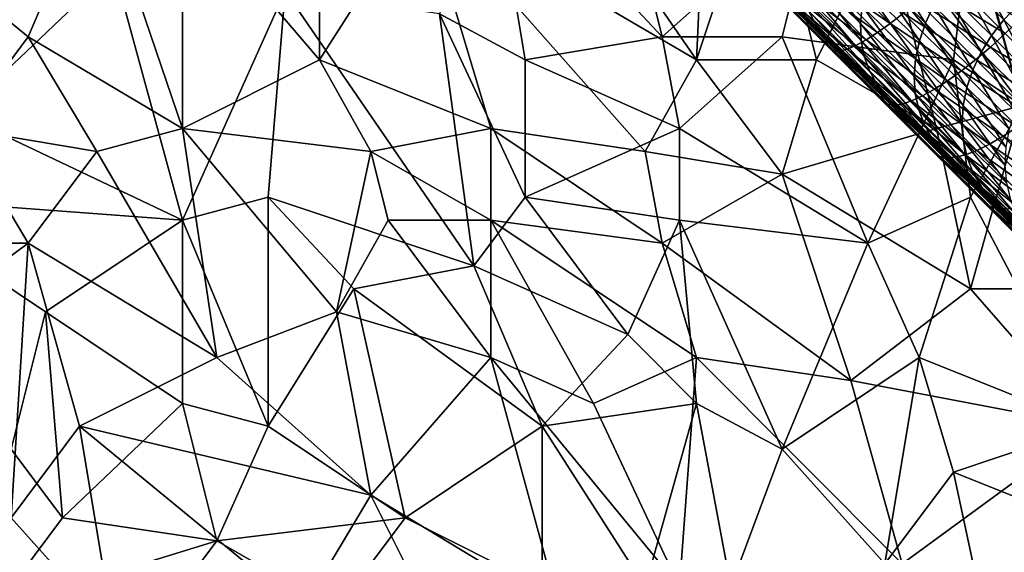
# Model space of a CAD drawing. Extents: x -0.3 to 0.3, y -0.266 to 0.266.
# Tile 218 of 256: x 0.044 to 0.12, y -0.196 to -0.155. Entities that reach past the tile are written whole.
import ezdxf

# ---------------------------------------------------------------- set-up
doc = ezdxf.new("R2010")
doc.units = 0

msp = doc.modelspace()

# ---------------------------------------------------------------- linework, layer by layer
for points in [[(0.09051, -0.084552, 0.651207), (0.126496, -0.120455, 0.707415), (0.181324, -0.175246, 0.661847)], [(0.099163, -0.093314, 0.641935), (0.09051, -0.084552, 0.651207), (0.181324, -0.175246, 0.661847)], [(0.10117, -0.095342, 0.639939), (0.099163, -0.093314, 0.641935), (0.181324, -0.175246, 0.661847)], [(0.103137, -0.097329, 0.637953), (0.10117, -0.095342, 0.639939), (0.181324, -0.175246, 0.661847)], [(0.105063, -0.099277, 0.635977), (0.103137, -0.097329, 0.637953), (0.181324, -0.175246, 0.661847)], [(0.106947, -0.101182, 0.634012), (0.105063, -0.099277, 0.635977), (0.181324, -0.175246, 0.661847)], [(0.108791, -0.103046, 0.63206), (0.106947, -0.101182, 0.634012), (0.181324, -0.175246, 0.661847)], [(0.110597, -0.104872, 0.630117), (0.108791, -0.103046, 0.63206), (0.181324, -0.175246, 0.661847)], [(0.112365, -0.10666, 0.628184), (0.110597, -0.104872, 0.630117), (0.181324, -0.175246, 0.661847)], [(0.114196, -0.108513, 0.626145), (0.112365, -0.10666, 0.628184), (0.181324, -0.175246, 0.661847)], [(0.122967, -0.117392, 0.615906), (0.114196, -0.108513, 0.626145), (0.181324, -0.175246, 0.661847)], [(0.110952, -0.161254, 0.7044), (0.093834, -0.144133, 0.707851), (0.061477, -0.111783, 0.659767)], [(0.13904, -0.189364, 0.684081), (0.110952, -0.161254, 0.7044), (0.061477, -0.111783, 0.659767)], [(0.175262, -0.224776, 0.584312), (0.13904, -0.189364, 0.684081), (0.061477, -0.111783, 0.659767)], [(0.175262, -0.224776, 0.584312), (0.061477, -0.111783, 0.659767), (0.073212, -0.1233, 0.639939)], [(0.175262, -0.224776, 0.584312), (0.073212, -0.1233, 0.639939), (0.0752, -0.125267, 0.637953)], [(0.175262, -0.224776, 0.584312), (0.0752, -0.125267, 0.637953), (0.077147, -0.127193, 0.635977)], [(0.175262, -0.224776, 0.584312), (0.077147, -0.127193, 0.635977), (0.079052, -0.129077, 0.634012)], [(0.175262, -0.224776, 0.584312), (0.079052, -0.129077, 0.634012), (0.080917, -0.130921, 0.63206)], [(0.096507, -0.157994, 0.712013), (0.08065, -0.134997, 0.711945), (0.097828, -0.12969, 0.711945)], [(0.096507, -0.157994, 0.712013), (0.097828, -0.12969, 0.711945), (0.101792, -0.142073, 0.711982)], [(0.175262, -0.224776, 0.584312), (0.080917, -0.130921, 0.63206), (0.082743, -0.132727, 0.630117)], [(0.175262, -0.224776, 0.584312), (0.082743, -0.132727, 0.630117), (0.08453, -0.134494, 0.628184)], [(0.075364, -0.145611, 0.711971), (0.08065, -0.134997, 0.711945), (0.096507, -0.157994, 0.712013)], [(0.175262, -0.224776, 0.584312), (0.08453, -0.134494, 0.628184), (0.086383, -0.136326, 0.626145)], [(0.175262, -0.224776, 0.584312), (0.086383, -0.136326, 0.626145), (0.095262, -0.145097, 0.615906)], [(0.067436, -0.157994, 0.711997), (0.056864, -0.145611, 0.711962), (0.067436, -0.136766, 0.711934)], [(0.067436, -0.157994, 0.711997), (0.067436, -0.136766, 0.711934), (0.075364, -0.145611, 0.711971)], [(0.093864, -0.156225, 0.77129), (0.0899, -0.140304, 0.770617), (0.08065, -0.142073, 0.770273)], [(0.093864, -0.156225, 0.77129), (0.105756, -0.145611, 0.771607), (0.0899, -0.140304, 0.770617)], [(0.044972, -0.156225, 0.711998), (0.027793, -0.142073, 0.711973), (0.050257, -0.143842, 0.71196)], [(0.039686, -0.163301, 0.712018), (0.027793, -0.142073, 0.711973), (0.044972, -0.156225, 0.711998)], [(0.076685, -0.154456, 0.770523), (0.083293, -0.157994, 0.770894), (0.08065, -0.142073, 0.770273)], [(0.083293, -0.157994, 0.770894), (0.093864, -0.156225, 0.77129), (0.08065, -0.142073, 0.770273)], [(0.096507, -0.157994, 0.712013), (0.101792, -0.142073, 0.711982), (0.105756, -0.157994, 0.71201)], [(0.105756, -0.157994, 0.71201), (0.101792, -0.142073, 0.711982), (0.111042, -0.14738, 0.711975)], [(0.111042, -0.14738, 0.711975), (0.116328, -0.142073, 0.711944), (0.121613, -0.161532, 0.711951)], [(0.121613, -0.161532, 0.711951), (0.116328, -0.142073, 0.711944), (0.12822, -0.14738, 0.711912)], [(0.044972, -0.156225, 0.711998), (0.050257, -0.143842, 0.71196), (0.056864, -0.163301, 0.712003)], [(0.056864, -0.145611, 0.711962), (0.056864, -0.163301, 0.712003), (0.050257, -0.143842, 0.71196)], [(0.110952, -0.161254, 0.7044), (0.102674, -0.152974, 0.706692), (0.093834, -0.144133, 0.707851)], [(0.067436, -0.157994, 0.711997), (0.056864, -0.163301, 0.712003), (0.056864, -0.145611, 0.711962)], [(0.08065, -0.163301, 0.71201), (0.067436, -0.157994, 0.711997), (0.075364, -0.145611, 0.711971)], [(0.092542, -0.16507, 0.712007), (0.075364, -0.145611, 0.711971), (0.096507, -0.157994, 0.712013)], [(0.08065, -0.163301, 0.71201), (0.075364, -0.145611, 0.711971), (0.092542, -0.16507, 0.712007)], [(0.103114, -0.156225, 0.771764), (0.105756, -0.145611, 0.771607), (0.093864, -0.156225, 0.77129)], [(0.175262, -0.224776, 0.584312), (0.095262, -0.145097, 0.615906), (0.101112, -0.15087, 0.608537)], [(0.103114, -0.156225, 0.771764), (0.116328, -0.157994, 0.772557), (0.105756, -0.145611, 0.771607)], [(0.105756, -0.145611, 0.771607), (0.116328, -0.157994, 0.772557), (0.117649, -0.14738, 0.772308)], [(0.039686, -0.162211, 0.769797), (0.051579, -0.150918, 0.769742), (0.037043, -0.14738, 0.769288)], [(0.105756, -0.157994, 0.71201), (0.111042, -0.14738, 0.711975), (0.115006, -0.163301, 0.711978)], [(0.115006, -0.163301, 0.711978), (0.111042, -0.14738, 0.711975), (0.121613, -0.161532, 0.711951)], [(0.121613, -0.161532, 0.77299), (0.117649, -0.14738, 0.772308), (0.116328, -0.157994, 0.772557)], [(0.121613, -0.161532, 0.77299), (0.122935, -0.14738, 0.772635), (0.117649, -0.14738, 0.772308)], [(0.105689, -0.155215, 0.600278), (0.100438, -0.15004, 0.607389), (0.099921, -0.149078, 0.606261)], [(0.105689, -0.155215, 0.600278), (0.099921, -0.149078, 0.606261), (0.105142, -0.154225, 0.599189)], [(0.109153, -0.155209, 0.589456), (0.104524, -0.150651, 0.59622), (0.10467, -0.149326, 0.595385)], [(0.109153, -0.155209, 0.589456), (0.10467, -0.149326, 0.595385), (0.109277, -0.153862, 0.588655)], [(0.106393, -0.156075, 0.601386), (0.101112, -0.15087, 0.608537), (0.100438, -0.15004, 0.607389)], [(0.106393, -0.156075, 0.601386), (0.100438, -0.15004, 0.607389), (0.105689, -0.155215, 0.600278)], [(0.114165, -0.155164, 0.580903), (0.110052, -0.15111, 0.58736), (0.11069, -0.149752, 0.586888)], [(0.114165, -0.155164, 0.580903), (0.11069, -0.149752, 0.586888), (0.114797, -0.153805, 0.580457)], [(0.120212, -0.154913, 0.573772), (0.116519, -0.15125, 0.579939), (0.117579, -0.150098, 0.579876)], [(0.120212, -0.154913, 0.573772), (0.117579, -0.150098, 0.579876), (0.121294, -0.153793, 0.573725)], [(0.056864, -0.170377, 0.770501), (0.051579, -0.150918, 0.769742), (0.039686, -0.162211, 0.769797)], [(0.056864, -0.170377, 0.770501), (0.064793, -0.152687, 0.770085), (0.051579, -0.150918, 0.769742)], [(0.175262, -0.224776, 0.584312), (0.101112, -0.15087, 0.608537), (0.106393, -0.156075, 0.601386)], [(0.109209, -0.156506, 0.590342), (0.104554, -0.151923, 0.597143), (0.104524, -0.150651, 0.59622)], [(0.109209, -0.156506, 0.590342), (0.104524, -0.150651, 0.59622), (0.109153, -0.155209, 0.589456)], [(0.105967, -0.151376, 0.715095), (0.111449, -0.155199, 0.715032), (0.1069, -0.15065, 0.716119)], [(0.1069, -0.15065, 0.716119), (0.111449, -0.155199, 0.715032), (0.112486, -0.154398, 0.715889)], [(0.1137, -0.156547, 0.581465), (0.109578, -0.152487, 0.587952), (0.110052, -0.15111, 0.58736)], [(0.1137, -0.156547, 0.581465), (0.110052, -0.15111, 0.58736), (0.114165, -0.155164, 0.580903)], [(0.105123, -0.151985, 0.713926), (0.110479, -0.155888, 0.714016), (0.105967, -0.151376, 0.715095)], [(0.105967, -0.151376, 0.715095), (0.110479, -0.155888, 0.714016), (0.111449, -0.155199, 0.715032)], [(0.114689, -0.15252, 0.717065), (0.120324, -0.155981, 0.715942), (0.115818, -0.151474, 0.717366)], [(0.119261, -0.156127, 0.573946), (0.115586, -0.152493, 0.580133), (0.116519, -0.15125, 0.579939)], [(0.115818, -0.151474, 0.717366), (0.120324, -0.155981, 0.715942), (0.121449, -0.154891, 0.716042)], [(0.119261, -0.156127, 0.573946), (0.116519, -0.15125, 0.579939), (0.120212, -0.154913, 0.573772)], [(0.103757, -0.152809, 0.71124), (0.108805, -0.156888, 0.711577), (0.104382, -0.152465, 0.712634)], [(0.104382, -0.152465, 0.712634), (0.109592, -0.156454, 0.712858), (0.105123, -0.151985, 0.713926)], [(0.104382, -0.152465, 0.712634), (0.108805, -0.156888, 0.711577), (0.109592, -0.156454, 0.712858)], [(0.109443, -0.157731, 0.591298), (0.104761, -0.153121, 0.598138), (0.104554, -0.151923, 0.597143)], [(0.109443, -0.157731, 0.591298), (0.104554, -0.151923, 0.597143), (0.109209, -0.156506, 0.590342)], [(0.105123, -0.151985, 0.713926), (0.109592, -0.156454, 0.712858), (0.110479, -0.155888, 0.714016)], [(0.113411, -0.15793, 0.582133), (0.109277, -0.153862, 0.588655), (0.109578, -0.152487, 0.587952)], [(0.113411, -0.15793, 0.582133), (0.109578, -0.152487, 0.587952), (0.1137, -0.156547, 0.581465)], [(0.113572, -0.1535, 0.71657), (0.119184, -0.157015, 0.715645), (0.114689, -0.15252, 0.717065)], [(0.114689, -0.15252, 0.717065), (0.119184, -0.157015, 0.715645), (0.120324, -0.155981, 0.715942)], [(0.11846, -0.157418, 0.574242), (0.114797, -0.153805, 0.580457), (0.115586, -0.152493, 0.580133)], [(0.11846, -0.157418, 0.574242), (0.115586, -0.152493, 0.580133), (0.119261, -0.156127, 0.573946)], [(0.063471, -0.168608, 0.770603), (0.064793, -0.152687, 0.770085), (0.056864, -0.170377, 0.770501)], [(0.079328, -0.173915, 0.771292), (0.064793, -0.152687, 0.770085), (0.063471, -0.168608, 0.770603)], [(0.079328, -0.173915, 0.771292), (0.076685, -0.154456, 0.770523), (0.064793, -0.152687, 0.770085)], [(0.102674, -0.152974, 0.706692), (0.106882, -0.157183, 0.705686), (0.10716, -0.15733, 0.707224)], [(0.102674, -0.152974, 0.706692), (0.10716, -0.15733, 0.707224), (0.102896, -0.153065, 0.708243)], [(0.110952, -0.161254, 0.7044), (0.106882, -0.157183, 0.705686), (0.102674, -0.152974, 0.706692)], [(0.102896, -0.153065, 0.708243), (0.107578, -0.15733, 0.708735), (0.103259, -0.15301, 0.709768)], [(0.102896, -0.153065, 0.708243), (0.10716, -0.15733, 0.707224), (0.107578, -0.15733, 0.708735)], [(0.103259, -0.15301, 0.709768), (0.108129, -0.157181, 0.710195), (0.103757, -0.152809, 0.71124)], [(0.103259, -0.15301, 0.709768), (0.107578, -0.15733, 0.708735), (0.108129, -0.157181, 0.710195)], [(0.103757, -0.152809, 0.71124), (0.108129, -0.157181, 0.710195), (0.108805, -0.156888, 0.711577)], [(0.109852, -0.158863, 0.592308), (0.105142, -0.154225, 0.599189), (0.104761, -0.153121, 0.598138)], [(0.109852, -0.158863, 0.592308), (0.104761, -0.153121, 0.598138), (0.109443, -0.157731, 0.591298)], [(0.113304, -0.159291, 0.582895), (0.109153, -0.155209, 0.589456), (0.109277, -0.153862, 0.588655)], [(0.113304, -0.159291, 0.582895), (0.109277, -0.153862, 0.588655), (0.113411, -0.15793, 0.582133)], [(0.112486, -0.154398, 0.715889), (0.118049, -0.157977, 0.715156), (0.113572, -0.1535, 0.71657)], [(0.113572, -0.1535, 0.71657), (0.118049, -0.157977, 0.715156), (0.119184, -0.157015, 0.715645)], [(0.117823, -0.158765, 0.574657), (0.114165, -0.155164, 0.580903), (0.114797, -0.153805, 0.580457)], [(0.117823, -0.158765, 0.574657), (0.114797, -0.153805, 0.580457), (0.11846, -0.157418, 0.574242)], [(0.123535, -0.158229, 0.567849), (0.120212, -0.154913, 0.573772), (0.121294, -0.153793, 0.573725)], [(0.083293, -0.168608, 0.771247), (0.083293, -0.157994, 0.770894), (0.076685, -0.154456, 0.770523)], [(0.079328, -0.173915, 0.771292), (0.083293, -0.168608, 0.771247), (0.076685, -0.154456, 0.770523)], [(0.110429, -0.159883, 0.593353), (0.105689, -0.155215, 0.600278), (0.105142, -0.154225, 0.599189)], [(0.110429, -0.159883, 0.593353), (0.105142, -0.154225, 0.599189), (0.109852, -0.158863, 0.592308)], [(0.111449, -0.155199, 0.715032), (0.116937, -0.15885, 0.714482), (0.112486, -0.154398, 0.715889)], [(0.112486, -0.154398, 0.715889), (0.116937, -0.15885, 0.714482), (0.118049, -0.157977, 0.715156)], [(0.111163, -0.160772, 0.594416), (0.106393, -0.156075, 0.601386), (0.105689, -0.155215, 0.600278)], [(0.111163, -0.160772, 0.594416), (0.105689, -0.155215, 0.600278), (0.110429, -0.159883, 0.593353)], [(0.113383, -0.160611, 0.583741), (0.109209, -0.156506, 0.590342), (0.109153, -0.155209, 0.589456)], [(0.113383, -0.160611, 0.583741), (0.109153, -0.155209, 0.589456), (0.113304, -0.159291, 0.582895)], [(0.110479, -0.155888, 0.714016), (0.115868, -0.159618, 0.713636), (0.111449, -0.155199, 0.715032)], [(0.111449, -0.155199, 0.715032), (0.115868, -0.159618, 0.713636), (0.116937, -0.15885, 0.714482)], [(0.117362, -0.160145, 0.575184), (0.1137, -0.156547, 0.581465), (0.114165, -0.155164, 0.580903)], [(0.117362, -0.160145, 0.575184), (0.114165, -0.155164, 0.580903), (0.117823, -0.158765, 0.574657)], [(0.122567, -0.159416, 0.568), (0.119261, -0.156127, 0.573946), (0.120212, -0.154913, 0.573772)], [(0.122567, -0.159416, 0.568), (0.120212, -0.154913, 0.573772), (0.123535, -0.158229, 0.567849)], [(0.039686, -0.163301, 0.712018), (0.044972, -0.156225, 0.711998), (0.050257, -0.16507, 0.712005)], [(0.050257, -0.16507, 0.712005), (0.044972, -0.156225, 0.711998), (0.056864, -0.163301, 0.712003)], [(0.095185, -0.163301, 0.771564), (0.093864, -0.156225, 0.77129), (0.083293, -0.157994, 0.770894)], [(0.095185, -0.163301, 0.771564), (0.103114, -0.156225, 0.771764), (0.093864, -0.156225, 0.77129)], [(0.095185, -0.163301, 0.771564), (0.109721, -0.172146, 0.772609), (0.103114, -0.156225, 0.771764)], [(0.103114, -0.156225, 0.771764), (0.109721, -0.172146, 0.772609), (0.116328, -0.157994, 0.772557)], [(0.106393, -0.156075, 0.601386), (0.111163, -0.160772, 0.594416), (0.175262, -0.224776, 0.584312)], [(0.109592, -0.156454, 0.712858), (0.11486, -0.16027, 0.712632), (0.110479, -0.155888, 0.714016)], [(0.110479, -0.155888, 0.714016), (0.11486, -0.16027, 0.712632), (0.115868, -0.159618, 0.713636)], [(0.121751, -0.160681, 0.568267), (0.11846, -0.157418, 0.574242), (0.119261, -0.156127, 0.573946)], [(0.119184, -0.157015, 0.715645), (0.124703, -0.16036, 0.714202), (0.120324, -0.155981, 0.715942)], [(0.121751, -0.160681, 0.568267), (0.119261, -0.156127, 0.573946), (0.122567, -0.159416, 0.568)], [(0.106882, -0.157183, 0.705686), (0.110952, -0.161254, 0.7044), (0.111287, -0.161459, 0.70592)], [(0.106882, -0.157183, 0.705686), (0.111287, -0.161459, 0.70592), (0.10716, -0.15733, 0.707224)], [(0.107578, -0.15733, 0.708735), (0.112368, -0.161421, 0.708855), (0.108129, -0.157181, 0.710195)], [(0.108129, -0.157181, 0.710195), (0.113095, -0.161179, 0.710221), (0.108805, -0.156888, 0.711577)], [(0.108129, -0.157181, 0.710195), (0.112368, -0.161421, 0.708855), (0.113095, -0.161179, 0.710221)], [(0.108805, -0.156888, 0.711577), (0.11393, -0.160793, 0.711487), (0.109592, -0.156454, 0.712858)], [(0.108805, -0.156888, 0.711577), (0.113095, -0.161179, 0.710221), (0.11393, -0.160793, 0.711487)], [(0.113644, -0.161862, 0.584654), (0.109443, -0.157731, 0.591298), (0.109209, -0.156506, 0.590342)], [(0.113644, -0.161862, 0.584654), (0.109209, -0.156506, 0.590342), (0.113383, -0.160611, 0.583741)], [(0.109592, -0.156454, 0.712858), (0.11393, -0.160793, 0.711487), (0.11486, -0.16027, 0.712632)], [(0.117086, -0.161539, 0.575815), (0.113411, -0.15793, 0.582133), (0.1137, -0.156547, 0.581465)], [(0.117086, -0.161539, 0.575815), (0.1137, -0.156547, 0.581465), (0.117362, -0.160145, 0.575184)], [(0.118049, -0.157977, 0.715156), (0.123552, -0.161383, 0.713909), (0.119184, -0.157015, 0.715645)], [(0.119184, -0.157015, 0.715645), (0.123552, -0.161383, 0.713909), (0.124703, -0.16036, 0.714202)], [(0.10716, -0.15733, 0.707224), (0.111287, -0.161459, 0.70592), (0.111762, -0.161515, 0.707413)], [(0.10716, -0.15733, 0.707224), (0.111762, -0.161515, 0.707413), (0.107578, -0.15733, 0.708735)], [(0.107578, -0.15733, 0.708735), (0.111762, -0.161515, 0.707413), (0.112368, -0.161421, 0.708855)], [(0.114082, -0.163022, 0.585618), (0.109852, -0.158863, 0.592308), (0.109443, -0.157731, 0.591298)], [(0.114082, -0.163022, 0.585618), (0.109443, -0.157731, 0.591298), (0.113644, -0.161862, 0.584654)], [(0.117001, -0.162921, 0.576539), (0.113304, -0.159291, 0.582895), (0.113411, -0.15793, 0.582133)], [(0.117001, -0.162921, 0.576539), (0.113411, -0.15793, 0.582133), (0.117086, -0.161539, 0.575815)], [(0.1211, -0.162003, 0.568645), (0.117823, -0.158765, 0.574657), (0.11846, -0.157418, 0.574242)], [(0.1211, -0.162003, 0.568645), (0.11846, -0.157418, 0.574242), (0.121751, -0.160681, 0.568267)], [(0.0714, -0.16507, 0.711996), (0.056864, -0.163301, 0.712003), (0.067436, -0.157994, 0.711997)], [(0.0714, -0.16507, 0.711996), (0.067436, -0.157994, 0.711997), (0.08065, -0.163301, 0.71201)], [(0.083293, -0.157994, 0.770894), (0.083293, -0.168608, 0.771247), (0.095185, -0.163301, 0.771564)], [(0.092542, -0.16507, 0.712007), (0.096507, -0.157994, 0.712013), (0.103114, -0.166839, 0.711998)], [(0.105756, -0.157994, 0.71201), (0.103114, -0.166839, 0.711998), (0.096507, -0.157994, 0.712013)], [(0.103114, -0.166839, 0.711998), (0.105756, -0.157994, 0.71201), (0.115006, -0.163301, 0.711978)], [(0.117649, -0.168608, 0.772952), (0.116328, -0.157994, 0.772557), (0.109721, -0.172146, 0.772609)], [(0.117649, -0.168608, 0.772952), (0.121613, -0.161532, 0.77299), (0.116328, -0.157994, 0.772557)], [(0.116937, -0.15885, 0.714482), (0.122398, -0.162326, 0.713427), (0.118049, -0.157977, 0.715156)], [(0.118049, -0.157977, 0.715156), (0.122398, -0.162326, 0.713427), (0.123552, -0.161383, 0.713909)], [(0.114688, -0.164071, 0.586617), (0.110429, -0.159883, 0.593353), (0.109852, -0.158863, 0.592308)], [(0.114688, -0.164071, 0.586617), (0.109852, -0.158863, 0.592308), (0.114082, -0.163022, 0.585618)], [(0.117106, -0.164266, 0.577343), (0.113383, -0.160611, 0.583741), (0.113304, -0.159291, 0.582895)], [(0.117106, -0.164266, 0.577343), (0.113304, -0.159291, 0.582895), (0.117001, -0.162921, 0.576539)], [(0.115868, -0.159618, 0.713636), (0.12126, -0.163173, 0.712764), (0.116937, -0.15885, 0.714482)], [(0.116937, -0.15885, 0.714482), (0.12126, -0.163173, 0.712764), (0.122398, -0.162326, 0.713427)], [(0.120631, -0.163364, 0.56913), (0.117362, -0.160145, 0.575184), (0.117823, -0.158765, 0.574657)], [(0.120631, -0.163364, 0.56913), (0.117823, -0.158765, 0.574657), (0.1211, -0.162003, 0.568645)], [(0.115452, -0.16499, 0.587633), (0.111163, -0.160772, 0.594416), (0.110429, -0.159883, 0.593353)], [(0.115452, -0.16499, 0.587633), (0.110429, -0.159883, 0.593353), (0.114688, -0.164071, 0.586617)], [(0.11486, -0.16027, 0.712632), (0.120158, -0.163909, 0.711931), (0.115868, -0.159618, 0.713636)], [(0.115868, -0.159618, 0.713636), (0.120158, -0.163909, 0.711931), (0.12126, -0.163173, 0.712764)], [(0.120355, -0.164749, 0.569716), (0.117086, -0.161539, 0.575815), (0.117362, -0.160145, 0.575184)], [(0.120355, -0.164749, 0.569716), (0.117362, -0.160145, 0.575184), (0.120631, -0.163364, 0.56913)], [(0.111163, -0.160772, 0.594416), (0.115452, -0.16499, 0.587633), (0.175262, -0.224776, 0.584312)], [(0.113095, -0.161179, 0.710221), (0.118138, -0.165001, 0.709815), (0.11393, -0.160793, 0.711487)], [(0.117394, -0.165544, 0.57821), (0.113644, -0.161862, 0.584654), (0.113383, -0.160611, 0.583741)], [(0.117394, -0.165544, 0.57821), (0.113383, -0.160611, 0.583741), (0.117106, -0.164266, 0.577343)], [(0.11393, -0.160793, 0.711487), (0.119112, -0.164522, 0.710942), (0.11486, -0.16027, 0.712632)], [(0.11393, -0.160793, 0.711487), (0.118138, -0.165001, 0.709815), (0.119112, -0.164522, 0.710942)], [(0.11486, -0.16027, 0.712632), (0.119112, -0.164522, 0.710942), (0.120158, -0.163909, 0.711931)], [(0.110952, -0.161254, 0.7044), (0.114888, -0.165192, 0.702836), (0.115281, -0.165454, 0.704332)], [(0.110952, -0.161254, 0.7044), (0.115281, -0.165454, 0.704332), (0.111287, -0.161459, 0.70592)], [(0.118693, -0.168998, 0.700995), (0.114888, -0.165192, 0.702836), (0.110952, -0.161254, 0.7044)], [(0.12593, -0.176241, 0.696484), (0.118693, -0.168998, 0.700995), (0.110952, -0.161254, 0.7044)], [(0.13904, -0.189364, 0.684081), (0.12593, -0.176241, 0.696484), (0.110952, -0.161254, 0.7044)], [(0.111287, -0.161459, 0.70592), (0.115281, -0.165454, 0.704332), (0.115813, -0.165567, 0.705803)], [(0.111287, -0.161459, 0.70592), (0.115813, -0.165567, 0.705803), (0.111762, -0.161515, 0.707413)], [(0.111762, -0.161515, 0.707413), (0.116475, -0.165528, 0.707223), (0.112368, -0.161421, 0.708855)], [(0.111762, -0.161515, 0.707413), (0.115813, -0.165567, 0.705803), (0.116475, -0.165528, 0.707223)], [(0.112368, -0.161421, 0.708855), (0.117254, -0.165339, 0.708568), (0.113095, -0.161179, 0.710221)], [(0.112368, -0.161421, 0.708855), (0.116475, -0.165528, 0.707223), (0.117254, -0.165339, 0.708568)], [(0.113095, -0.161179, 0.710221), (0.117254, -0.165339, 0.708568), (0.118138, -0.165001, 0.709815)], [(0.117649, -0.175684, 0.711896), (0.115006, -0.163301, 0.711978), (0.121613, -0.161532, 0.711951)], [(0.120284, -0.166141, 0.570395), (0.117001, -0.162921, 0.576539), (0.117086, -0.161539, 0.575815)], [(0.120284, -0.166141, 0.570395), (0.117086, -0.161539, 0.575815), (0.120355, -0.164749, 0.569716)], [(0.126899, -0.175684, 0.711843), (0.117649, -0.175684, 0.711896), (0.121613, -0.161532, 0.711951)], [(0.126899, -0.186298, 0.774089), (0.121613, -0.161532, 0.77299), (0.117649, -0.168608, 0.772952)], [(0.033079, -0.168608, 0.769841), (0.056864, -0.170377, 0.770501), (0.039686, -0.162211, 0.769797)], [(0.117859, -0.166732, 0.579126), (0.114082, -0.163022, 0.585618), (0.113644, -0.161862, 0.584654)], [(0.117859, -0.166732, 0.579126), (0.113644, -0.161862, 0.584654), (0.117394, -0.165544, 0.57821)], [(0.118494, -0.167809, 0.580075), (0.114688, -0.164071, 0.586617), (0.114082, -0.163022, 0.585618)], [(0.118494, -0.167809, 0.580075), (0.114082, -0.163022, 0.585618), (0.117859, -0.166732, 0.579126)], [(0.120408, -0.167504, 0.571152), (0.117106, -0.164266, 0.577343), (0.117001, -0.162921, 0.576539)], [(0.120408, -0.167504, 0.571152), (0.117001, -0.162921, 0.576539), (0.120284, -0.166141, 0.570395)], [(0.120158, -0.163909, 0.711931), (0.125456, -0.167369, 0.710735), (0.12126, -0.163173, 0.712764)], [(0.027793, -0.172146, 0.711992), (0.039686, -0.163301, 0.712018), (0.044972, -0.172146, 0.711962)], [(0.039686, -0.163301, 0.712018), (0.050257, -0.16507, 0.712005), (0.044972, -0.172146, 0.711962)], [(0.056864, -0.163301, 0.712003), (0.059507, -0.180991, 0.711872), (0.050257, -0.16507, 0.712005)], [(0.056864, -0.163301, 0.712003), (0.0714, -0.16507, 0.711996), (0.068757, -0.177453, 0.711912)], [(0.059507, -0.180991, 0.711872), (0.056864, -0.163301, 0.712003), (0.068757, -0.177453, 0.711912)], [(0.08065, -0.170377, 0.711977), (0.0714, -0.16507, 0.711996), (0.08065, -0.163301, 0.71201)], [(0.08065, -0.163301, 0.71201), (0.092542, -0.16507, 0.712007), (0.093864, -0.172146, 0.711966)], [(0.093864, -0.172146, 0.711966), (0.08065, -0.170377, 0.711977), (0.08065, -0.163301, 0.71201)], [(0.083293, -0.168608, 0.771247), (0.095185, -0.170377, 0.771784), (0.095185, -0.163301, 0.771564)], [(0.109721, -0.172146, 0.772609), (0.095185, -0.163301, 0.771564), (0.095185, -0.170377, 0.771784)], [(0.103114, -0.166839, 0.711998), (0.115006, -0.163301, 0.711978), (0.117649, -0.175684, 0.711896)], [(0.119112, -0.164522, 0.710942), (0.124321, -0.168072, 0.709918), (0.120158, -0.163909, 0.711931)], [(0.120158, -0.163909, 0.711931), (0.124321, -0.168072, 0.709918), (0.125456, -0.167369, 0.710735)], [(0.119288, -0.168757, 0.58104), (0.115452, -0.16499, 0.587633), (0.114688, -0.164071, 0.586617)], [(0.119288, -0.168757, 0.58104), (0.114688, -0.164071, 0.586617), (0.118494, -0.167809, 0.580075)], [(0.120722, -0.168807, 0.571971), (0.117394, -0.165544, 0.57821), (0.117106, -0.164266, 0.577343)], [(0.120722, -0.168807, 0.571971), (0.117106, -0.164266, 0.577343), (0.120408, -0.167504, 0.571152)], [(0.118138, -0.165001, 0.709815), (0.123236, -0.168647, 0.708948), (0.119112, -0.164522, 0.710942)], [(0.119112, -0.164522, 0.710942), (0.123236, -0.168647, 0.708948), (0.124321, -0.168072, 0.709918)], [(0.044972, -0.172146, 0.711962), (0.050257, -0.16507, 0.712005), (0.059507, -0.180991, 0.711872)], [(0.068757, -0.177453, 0.711912), (0.0714, -0.16507, 0.711996), (0.072721, -0.170377, 0.711971)], [(0.08065, -0.170377, 0.711977), (0.072721, -0.170377, 0.711971), (0.0714, -0.16507, 0.711996)], [(0.093864, -0.172146, 0.711966), (0.092542, -0.16507, 0.712007), (0.103114, -0.166839, 0.711998)], [(0.114888, -0.165192, 0.702836), (0.118693, -0.168998, 0.700995), (0.119145, -0.169319, 0.702463)], [(0.114888, -0.165192, 0.702836), (0.119145, -0.169319, 0.702463), (0.115281, -0.165454, 0.704332)], [(0.115281, -0.165454, 0.704332), (0.119145, -0.169319, 0.702463), (0.119735, -0.16949, 0.703906)], [(0.115281, -0.165454, 0.704332), (0.119735, -0.16949, 0.703906), (0.115813, -0.165567, 0.705803)], [(0.115452, -0.16499, 0.587633), (0.119288, -0.168757, 0.58104), (0.175262, -0.224776, 0.584312)], [(0.115813, -0.165567, 0.705803), (0.120452, -0.169507, 0.705299), (0.116475, -0.165528, 0.707223)], [(0.116475, -0.165528, 0.707223), (0.121285, -0.16937, 0.706619), (0.117254, -0.165339, 0.708568)], [(0.116475, -0.165528, 0.707223), (0.120452, -0.169507, 0.705299), (0.121285, -0.16937, 0.706619)], [(0.117254, -0.165339, 0.708568), (0.122218, -0.169082, 0.707842), (0.118138, -0.165001, 0.709815)], [(0.117254, -0.165339, 0.708568), (0.121285, -0.16937, 0.706619), (0.122218, -0.169082, 0.707842)], [(0.118138, -0.165001, 0.709815), (0.122218, -0.169082, 0.707842), (0.123236, -0.168647, 0.708948)], [(0.115813, -0.165567, 0.705803), (0.119735, -0.16949, 0.703906), (0.120452, -0.169507, 0.705299)], [(0.121215, -0.170021, 0.572835), (0.117859, -0.166732, 0.579126), (0.117394, -0.165544, 0.57821)], [(0.121215, -0.170021, 0.572835), (0.117394, -0.165544, 0.57821), (0.120722, -0.168807, 0.571971)], [(0.093864, -0.172146, 0.711966), (0.103114, -0.166839, 0.711998), (0.108399, -0.18276, 0.711864)], [(0.108399, -0.18276, 0.711864), (0.103114, -0.166839, 0.711998), (0.117649, -0.175684, 0.711896)], [(0.121878, -0.171126, 0.573731), (0.118494, -0.167809, 0.580075), (0.117859, -0.166732, 0.579126)], [(0.121878, -0.171126, 0.573731), (0.117859, -0.166732, 0.579126), (0.121215, -0.170021, 0.572835)], [(0.122701, -0.172103, 0.574642), (0.119288, -0.168757, 0.58104), (0.118494, -0.167809, 0.580075)], [(0.122701, -0.172103, 0.574642), (0.118494, -0.167809, 0.580075), (0.121878, -0.171126, 0.573731)], [(0.046293, -0.177453, 0.770479), (0.056864, -0.170377, 0.770501), (0.033079, -0.168608, 0.769841)], [(0.04365, -0.188067, 0.770728), (0.046293, -0.177453, 0.770479), (0.033079, -0.168608, 0.769841)], [(0.063471, -0.186298, 0.771207), (0.063471, -0.168608, 0.770603), (0.056864, -0.170377, 0.770501)], [(0.070078, -0.175684, 0.771055), (0.079328, -0.173915, 0.771292), (0.063471, -0.168608, 0.770603)], [(0.063471, -0.186298, 0.771207), (0.070078, -0.175684, 0.771055), (0.063471, -0.168608, 0.770603)], [(0.079328, -0.173915, 0.771292), (0.091221, -0.179222, 0.771894), (0.083293, -0.168608, 0.771247)], [(0.091221, -0.179222, 0.771894), (0.095185, -0.170377, 0.771784), (0.083293, -0.168608, 0.771247)], [(0.113685, -0.180991, 0.773083), (0.117649, -0.168608, 0.772952), (0.109721, -0.172146, 0.772609)], [(0.126899, -0.186298, 0.774089), (0.117649, -0.168608, 0.772952), (0.113685, -0.180991, 0.773083)], [(0.118693, -0.168998, 0.700995), (0.122372, -0.17268, 0.698878), (0.122884, -0.17306, 0.700312)], [(0.118693, -0.168998, 0.700995), (0.122884, -0.17306, 0.700312), (0.119145, -0.169319, 0.702463)], [(0.12593, -0.176241, 0.696484), (0.122372, -0.17268, 0.698878), (0.118693, -0.168998, 0.700995)], [(0.119145, -0.169319, 0.702463), (0.122884, -0.17306, 0.700312), (0.123531, -0.173288, 0.701722)], [(0.119145, -0.169319, 0.702463), (0.123531, -0.173288, 0.701722), (0.119735, -0.16949, 0.703906)], [(0.119288, -0.168757, 0.58104), (0.122701, -0.172103, 0.574642), (0.175262, -0.224776, 0.584312)], [(0.119735, -0.16949, 0.703906), (0.123531, -0.173288, 0.701722), (0.124304, -0.17336, 0.703083)], [(0.119735, -0.16949, 0.703906), (0.124304, -0.17336, 0.703083), (0.120452, -0.169507, 0.705299)], [(0.046293, -0.177453, 0.770479), (0.056864, -0.184529, 0.770973), (0.056864, -0.170377, 0.770501)], [(0.056864, -0.184529, 0.770973), (0.063471, -0.186298, 0.771207), (0.056864, -0.170377, 0.770501)], [(0.08065, -0.180991, 0.71189), (0.068757, -0.177453, 0.711912), (0.072721, -0.170377, 0.711971)], [(0.08065, -0.180991, 0.71189), (0.072721, -0.170377, 0.711971), (0.08065, -0.170377, 0.711977)], [(0.096507, -0.180991, 0.711889), (0.08065, -0.170377, 0.711977), (0.093864, -0.172146, 0.711966)], [(0.088578, -0.184529, 0.711839), (0.08065, -0.170377, 0.711977), (0.096507, -0.180991, 0.711889)], [(0.088578, -0.184529, 0.711839), (0.08065, -0.180991, 0.71189), (0.08065, -0.170377, 0.711977)], [(0.096507, -0.184529, 0.772266), (0.095185, -0.170377, 0.771784), (0.091221, -0.179222, 0.771894)], [(0.103114, -0.188067, 0.772665), (0.109721, -0.172146, 0.772609), (0.095185, -0.170377, 0.771784)], [(0.096507, -0.184529, 0.772266), (0.103114, -0.188067, 0.772665), (0.095185, -0.170377, 0.771784)], [(0.044972, -0.172146, 0.711962), (0.033079, -0.180991, 0.711906), (0.027793, -0.172146, 0.711992)], [(0.04365, -0.193374, 0.711751), (0.033079, -0.180991, 0.711906), (0.044972, -0.172146, 0.711962)], [(0.04365, -0.193374, 0.711751), (0.044972, -0.172146, 0.711962), (0.048936, -0.186298, 0.711812)], [(0.048936, -0.186298, 0.711812), (0.044972, -0.172146, 0.711962), (0.059507, -0.180991, 0.711872)], [(0.096507, -0.180991, 0.711889), (0.093864, -0.172146, 0.711966), (0.108399, -0.18276, 0.711864)], [(0.109721, -0.172146, 0.772609), (0.103114, -0.188067, 0.772665), (0.113685, -0.180991, 0.773083)], [(0.070078, -0.175684, 0.771055), (0.084614, -0.186298, 0.771875), (0.079328, -0.173915, 0.771292)], [(0.079328, -0.173915, 0.771292), (0.084614, -0.186298, 0.771875), (0.091221, -0.179222, 0.771894)], [(0.063471, -0.186298, 0.771207), (0.074043, -0.193374, 0.771742), (0.070078, -0.175684, 0.771055)], [(0.074043, -0.193374, 0.771742), (0.084614, -0.186298, 0.771875), (0.070078, -0.175684, 0.771055)], [(0.108399, -0.18276, 0.711864), (0.117649, -0.175684, 0.711896), (0.126899, -0.186298, 0.711754)], [(0.126899, -0.186298, 0.711754), (0.117649, -0.175684, 0.711896), (0.126899, -0.175684, 0.711843)], [(0.04365, -0.188067, 0.770728), (0.047615, -0.193374, 0.770989), (0.046293, -0.177453, 0.770479)], [(0.047615, -0.193374, 0.770989), (0.056864, -0.184529, 0.770973), (0.046293, -0.177453, 0.770479)], [(0.059507, -0.180991, 0.711872), (0.068757, -0.177453, 0.711912), (0.0714, -0.191605, 0.711759)], [(0.08065, -0.180991, 0.71189), (0.0714, -0.191605, 0.711759), (0.068757, -0.177453, 0.711912)], [(0.084614, -0.186298, 0.771875), (0.096507, -0.184529, 0.772266), (0.091221, -0.179222, 0.771894)], [(0.048936, -0.186298, 0.711812), (0.059507, -0.180991, 0.711872), (0.0714, -0.191605, 0.711759)], [(0.085935, -0.20045, 0.711659), (0.0714, -0.191605, 0.711759), (0.08065, -0.180991, 0.71189)], [(0.095185, -0.198681, 0.71168), (0.08065, -0.180991, 0.71189), (0.088578, -0.184529, 0.711839)], [(0.095185, -0.198681, 0.71168), (0.085935, -0.20045, 0.711659), (0.08065, -0.180991, 0.71189)], [(0.095185, -0.198681, 0.71168), (0.088578, -0.184529, 0.711839), (0.096507, -0.180991, 0.711889)], [(0.112363, -0.196912, 0.711692), (0.095185, -0.198681, 0.71168), (0.096507, -0.180991, 0.711889)], [(0.112363, -0.196912, 0.711692), (0.096507, -0.180991, 0.711889), (0.108399, -0.18276, 0.711864)], [(0.111042, -0.196912, 0.773274), (0.113685, -0.180991, 0.773083), (0.103114, -0.188067, 0.772665)], [(0.111042, -0.196912, 0.773274), (0.116328, -0.189836, 0.773465), (0.113685, -0.180991, 0.773083)], [(0.116328, -0.189836, 0.773465), (0.126899, -0.186298, 0.774089), (0.113685, -0.180991, 0.773083)], [(0.112363, -0.196912, 0.711692), (0.108399, -0.18276, 0.711864), (0.126899, -0.186298, 0.711754)], [(0.059507, -0.195143, 0.771356), (0.056864, -0.184529, 0.770973), (0.047615, -0.193374, 0.770989)], [(0.059507, -0.195143, 0.771356), (0.063471, -0.186298, 0.771207), (0.056864, -0.184529, 0.770973)], [(0.092542, -0.198681, 0.772415), (0.096507, -0.184529, 0.772266), (0.084614, -0.186298, 0.771875)], [(0.099149, -0.198681, 0.772676), (0.096507, -0.184529, 0.772266), (0.092542, -0.198681, 0.772415)], [(0.099149, -0.198681, 0.772676), (0.103114, -0.188067, 0.772665), (0.096507, -0.184529, 0.772266)], [(0.051579, -0.202219, 0.711663), (0.04365, -0.193374, 0.711751), (0.048936, -0.186298, 0.711812)], [(0.066114, -0.20045, 0.711666), (0.048936, -0.186298, 0.711812), (0.0714, -0.191605, 0.711759)], [(0.051579, -0.202219, 0.711663), (0.048936, -0.186298, 0.711812), (0.066114, -0.20045, 0.711666)], [(0.059507, -0.195143, 0.771356), (0.074043, -0.193374, 0.771742), (0.063471, -0.186298, 0.771207)], [(0.084614, -0.198681, 0.772179), (0.084614, -0.186298, 0.771875), (0.074043, -0.193374, 0.771742)], [(0.084614, -0.198681, 0.772179), (0.092542, -0.198681, 0.772415), (0.084614, -0.186298, 0.771875)], [(0.120292, -0.202219, 0.711621), (0.112363, -0.196912, 0.711692), (0.126899, -0.186298, 0.711754)], [(0.116328, -0.189836, 0.773465), (0.129542, -0.195143, 0.774492), (0.126899, -0.186298, 0.774089)], [(0.042329, -0.20045, 0.771029), (0.047615, -0.193374, 0.770989), (0.04365, -0.188067, 0.770728)], [(0.111042, -0.196912, 0.773274), (0.103114, -0.188067, 0.772665), (0.099149, -0.198681, 0.772676)], [(0.11897, -0.202219, 0.773836), (0.116328, -0.189836, 0.773465), (0.111042, -0.196912, 0.773274)], [(0.11897, -0.202219, 0.773836), (0.129542, -0.195143, 0.774492), (0.116328, -0.189836, 0.773465)], [(0.066114, -0.20045, 0.711666), (0.0714, -0.191605, 0.711759), (0.076685, -0.202219, 0.711659)], [(0.076685, -0.202219, 0.711659), (0.0714, -0.191605, 0.711759), (0.085935, -0.20045, 0.711659)], [(0.039686, -0.20045, 0.711702), (0.04365, -0.193374, 0.711751), (0.051579, -0.202219, 0.711663)], [(0.042329, -0.20045, 0.771029), (0.059507, -0.195143, 0.771356), (0.047615, -0.193374, 0.770989)], [(0.068757, -0.20045, 0.771752), (0.074043, -0.193374, 0.771742), (0.059507, -0.195143, 0.771356)], [(0.068757, -0.20045, 0.771752), (0.084614, -0.198681, 0.772179), (0.074043, -0.193374, 0.771742)], [(0.059507, -0.195143, 0.771356), (0.042329, -0.20045, 0.771029), (0.051579, -0.205757, 0.771375)], [(0.051579, -0.205757, 0.771375), (0.068757, -0.20045, 0.771752), (0.059507, -0.195143, 0.771356)], [(0.129542, -0.195143, 0.774492), (0.11897, -0.202219, 0.773836), (0.125577, -0.20045, 0.77429)]]:
    msp.add_3dface(points)

doc.saveas('drawing.dxf')
